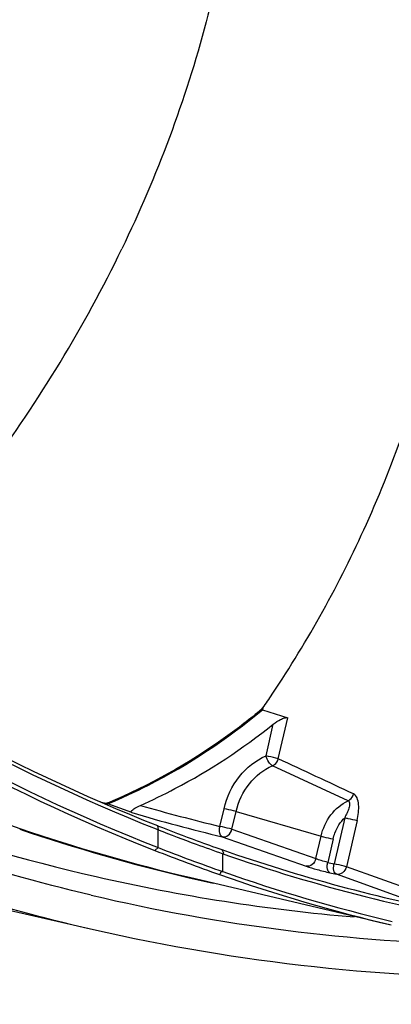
# Model space of a CAD drawing. Header units: millimetres. Extents: x 0 to 420, y 0 to 297.
# Tile 66 of 256: x 184 to 188, y 52 to 62. Entities that reach past the tile are written whole.
import ezdxf

# ---------------------------------------------------------------- set-up
doc = ezdxf.new("R2010")
doc.units = ezdxf.units.MM
doc.header["$LTSCALE"] = 23.1
doc.layers.get('0').update_dxf_attribs({"linetype": 'CONTINUOUS'})

msp = doc.modelspace()

# ---------------------------------------------------------------- linework, layer by layer
at = {"color": 7, "linetype": 'Continuous'}
for p, q in [((186.6093, 54.7956), (186.5971, 54.7855)), ((186.6107, 54.7932), (186.5985, 54.783)), ((186.6092, 54.7957), (186.6047, 54.7762)), ((186.6047, 54.7762), (186.8753, 54.6896)), ((186.7739, 54.249), (186.8753, 54.6896)), ((186.6419, 54.2806), (186.7202, 54.6207)), ((187.523, 53.7989), (186.7113, 54.175)), ((178.6864, 53.8151), (184.7874, 52.417)), ((184.9233, 53.7714), (184.9427, 53.7657)), ((184.9382, 53.7763), (184.9238, 53.7703)), ((184.9389, 53.7736), (184.9245, 53.7676)), ((185.2007, 53.6711), (184.9427, 53.7657)), ((186.1473, 53.5234), (186.191, 53.7133)), ((186.2762, 53.4926), (186.32, 53.6826)), ((186.32, 53.6826), (187.2327, 53.4193)), ((187.4869, 53.6171), (187.3729, 53.1217)), ((185.4621, 53.496), (185.4823, 53.488)), ((185.4622, 53.4963), (185.4823, 53.488)), ((185.4767, 53.5313), (185.4823, 53.488)), ((186.2762, 53.4926), (187.177, 53.1771)), ((187.619, 53.5854), (187.5049, 53.09)), ((185.4823, 53.2959), (185.4823, 53.488)), ((186.1709, 53.4121), (187.0721, 53.0964)), ((187.177, 53.1771), (187.2327, 53.4193)), ((187.3617, 53.3885), (187.3038, 53.137)), ((185.4492, 53.2642), (185.4823, 53.2959)), ((186.1773, 53.0385), (186.1773, 53.2302)), ((188.371, 52.7785), (187.5049, 53.09)), ((185.8192, 52.9771), (187.9872, 52.465)), ((188.2641, 52.6985), (187.3979, 53.01))]:
    msp.add_line(p, q, dxfattribs=at)
for centre, radius, start, end in [((192.7769, 71.9712), 19.8323, 233.42521, 248.40193), ((192.7942, 71.9569), 19.8637, 233.42565, 248.33853), ((192.7581, 71.9083), 20.0256, 233.23367, 248.59347), ((192.7804, 71.9124), 19.9959, 233.23367, 248.59347), ((175.7928, 62.212), 13.1147, 325.56346, 326.33329), ((189.2785, 72.4331), 19.9535, 243.3138, 257.08027), ((186.6447, 60.4574), 6.904, 254.98129, 255.56257), ((190.6397, 72.2861), 19.2931, 253.90937, 256.53485), ((190.6802, 72.2451), 19.3654, 253.5632, 256.53482), ((190.3439, 72.2013), 19.7551, 251.25739, 256.75591), ((190.3599, 72.1982), 19.7502, 251.21067, 256.7084), ((192.5891, 71.5368), 19.3594, 248.44555, 249.79623), ((192.6178, 71.6437), 19.5075, 248.54429, 249.82594), ((193.4356, 73.7047), 21.9038, 248.70907, 250.64784), ((192.1263, 70.3163), 18.0921, 249.83717, 250.80292), ((192.0929, 70.2004), 17.9338, 249.80924, 250.70801), ((193.4156, 73.6039), 21.8441, 248.61134, 250.55179), ((192.1075, 70.2634), 17.9981, 250.73031, 259.15307), ((191.5298, 72.034), 19.3638, 257.39428, 257.6037), ((189.3087, 72.6092), 20.1319, 257.10864, 265.10153), ((190.3472, 72.2171), 19.7712, 256.75708, 257.51989), ((192.1162, 69.9556), 17.9714, 250.58526, 256.71767), ((192.1394, 69.9465), 17.9285, 250.57624, 256.64052), ((191.5704, 71.9935), 19.4366, 257.39428, 257.6037), ((189.414, 72.6368), 20.3892, 256.82109, 268.7579), ((189.3816, 72.4884), 20.5904, 257.1085, 270.52465)]:
    msp.add_arc(centre, radius, start, end, dxfattribs=at)
for points, knots in [([(186.3841, 64.4704), (186.3294, 63.6916), (186.0531, 62.0568), (185.47, 60.5042), (185.0931, 59.7241)], [0, 0, 0, 0, 0.4740082, 1, 1, 1, 1]), ([(186.7079, 54.9417), (187.0937, 55.5209), (187.7992, 56.7913), (188.5244, 58.89), (188.871, 61.1165), (188.8488, 62.6158), (188.7824, 63.3417)], [0, 0, 0, 0, 0.236887, 0.4920834, 0.7518712, 1, 1, 1, 1]), ([(173.2448, 62.0035), (173.8995, 61.0066), (175.3483, 59.1279), (177.9208, 56.7164), (180.8136, 54.7949), (182.9204, 53.8674), (183.9986, 53.5005)], [0, 0, 0, 0, 0.2565263, 0.5077955, 0.7550633, 1, 1, 1, 1]), ([(184.7654, 52.7845), (183.6297, 53.0513), (181.3941, 53.787), (178.2708, 55.4627), (175.4441, 57.6718), (173.8156, 59.4491), (173.0703, 60.4028)], [0, 0, 0, 0, 0.2462443, 0.4937994, 0.7445322, 1, 1, 1, 1]), ([(172.808, 60.1915), (173.5692, 59.2138), (175.2346, 57.3925), (178.13, 55.1332), (181.3317, 53.4263), (183.6237, 52.6837), (184.7877, 52.4169)], [0, 0, 0, 0, 0.2555069, 0.5062283, 0.7537562, 1, 1, 1, 1]), ([(181.9204, 55.375), (182.5498, 55.9844), (183.7471, 57.3419), (184.6906, 58.8909), (185.0931, 59.7241)], [0, 0, 0, 0, 0.4863122, 1, 1, 1, 1]), ([(205.0253, 55.7707), (203.5791, 54.1602), (200.4279, 51.2454), (195.8765, 48.4777), (192.0415, 46.9234), (189.121, 46.1001), (186.167, 45.6204), (183.211, 45.4897), (180.2853, 45.7098), (177.4217, 46.2785), (174.6514, 47.1897), (172.0048, 48.4335), (169.5107, 49.9961), (167.1958, 51.8603), (165.0855, 54.0054), (163.8391, 55.5953), (163.2569, 56.4269)], [0, 0, 0, 0, 0.1341379, 0.2641252, 0.3276177, 0.3901238, 0.4517559, 0.5126694, 0.5730564, 0.633137, 0.6931478, 0.7533292, 0.8139123, 0.8751067, 0.9370899, 1, 1, 1, 1]), ([(176.5095, 46.6651), (177.6788, 46.3135), (180.083, 45.7878), (183.7825, 45.5573), (187.518, 45.8861), (191.2236, 46.7675), (194.836, 48.1851), (198.2936, 50.1135), (201.5376, 52.5182), (203.5054, 54.3961), (204.4381, 55.3983)], [0, 0, 0, 0, 0.1188482, 0.2384455, 0.359477, 0.4825081, 0.6079447, 0.7360107, 0.8667431, 1, 1, 1, 1]), ([(186.5985, 54.783), (186.4713, 54.6774), (185.9576, 54.2808), (185.3856, 53.9587), (184.9389, 53.7736)], [0, 0, 0, 0, 0.2548169, 1, 1, 1, 1]), ([(184.9427, 53.7657), (185.0903, 53.8268), (185.6807, 54.0991), (186.2277, 54.4633), (186.6047, 54.7762)], [0, 0, 0, 0, 0.245885, 1, 1, 1, 1]), ([(186.7202, 54.6207), (186.7445, 54.6402), (186.7839, 54.666), (186.8365, 54.6878), (186.8644, 54.6931), (186.8753, 54.6896)], [0, 0, 0, 0, 0.5403185, 0.8014364, 1, 1, 1, 1]), ([(185.2925, 53.7489), (185.4183, 53.8046), (185.9212, 54.048), (186.3914, 54.358), (186.7202, 54.6207)], [0, 0, 0, 0, 0.2464249, 1, 1, 1, 1]), ([(186.191, 53.7133), (186.2196, 53.8376), (186.3283, 54.0705), (186.5309, 54.2332), (186.6419, 54.2806)], [0, 0, 0, 0, 0.5137036, 1, 1, 1, 1]), ([(186.7113, 54.175), (186.6942, 54.1826), (186.6653, 54.2182), (186.6479, 54.2572), (186.6419, 54.2806)], [0, 0, 0, 0, 0.4369702, 1, 1, 1, 1]), ([(186.7739, 54.249), (186.7654, 54.2515), (186.7216, 54.2632), (186.6775, 54.2733), (186.6419, 54.2806)], [0, 0, 0, 0, 0.1966217, 1, 1, 1, 1]), ([(186.7113, 54.175), (186.7187, 54.1781), (186.7474, 54.1947), (186.7672, 54.2249), (186.7739, 54.249)], [0, 0, 0, 0, 0.2422134, 1, 1, 1, 1]), ([(186.32, 53.6826), (186.3448, 53.7904), (186.4391, 53.9926), (186.615, 54.1339), (186.7113, 54.175)], [0, 0, 0, 0, 0.5137037, 1, 1, 1, 1]), ([(187.523, 53.7989), (187.53, 53.8022), (187.5571, 53.8191), (187.5757, 53.8482), (187.5822, 53.8713)], [0, 0, 0, 0, 0.2429177, 1, 1, 1, 1]), ([(187.619, 53.5854), (187.6256, 53.6141), (187.6362, 53.6711), (187.6389, 53.7541), (187.6266, 53.8249), (187.5989, 53.8635), (187.5822, 53.8713)], [0, 0, 0, 0, 0.2913741, 0.5722018, 0.8165837, 1, 1, 1, 1]), ([(185.2007, 53.6711), (185.1974, 53.6723), (185.1905, 53.677), (185.1961, 53.6919), (185.2112, 53.7041), (185.2337, 53.7196), (185.2616, 53.7346), (185.2818, 53.7442), (185.2925, 53.7489)], [0, 0, 0, 0, 0.0759337, 0.1452614, 0.3025645, 0.5077316, 0.7432431, 1, 1, 1, 1]), ([(186.32, 53.6826), (186.3113, 53.6851), (186.2686, 53.6964), (186.2255, 53.7063), (186.191, 53.7133)], [0, 0, 0, 0, 0.2036141, 1, 1, 1, 1]), ([(187.2327, 53.4193), (187.2515, 53.5009), (187.3216, 53.6542), (187.4513, 53.7645), (187.523, 53.7989)], [0, 0, 0, 0, 0.5126584, 1, 1, 1, 1]), ([(187.523, 53.7989), (187.5335, 53.7938), (187.5401, 53.7704), (187.5372, 53.7434), (187.5291, 53.7093), (187.5119, 53.667), (187.4954, 53.6339), (187.4869, 53.6171)], [0, 0, 0, 0, 0.1785967, 0.2991354, 0.431173, 0.7113757, 1, 1, 1, 1]), ([(187.3617, 53.3885), (187.3667, 53.4102), (187.392, 53.494), (187.4407, 53.5711), (187.4869, 53.6171)], [0, 0, 0, 0, 0.2542696, 1, 1, 1, 1]), ([(187.4869, 53.6171), (187.4987, 53.6147), (187.5429, 53.6051), (187.587, 53.5949), (187.619, 53.5854)], [0, 0, 0, 0, 0.2640828, 1, 1, 1, 1]), ([(186.1709, 53.4121), (186.1559, 53.4176), (186.142, 53.448), (186.1406, 53.4869), (186.1441, 53.5112), (186.1473, 53.5234)], [0, 0, 0, 0, 0.3991399, 0.6845049, 1, 1, 1, 1]), ([(186.2762, 53.4926), (186.2676, 53.4951), (186.2249, 53.5064), (186.1818, 53.5164), (186.1473, 53.5234)], [0, 0, 0, 0, 0.2036089, 1, 1, 1, 1]), ([(186.1709, 53.4121), (186.1924, 53.4071), (186.2446, 53.4232), (186.27, 53.4679), (186.2762, 53.4926)], [0, 0, 0, 0, 0.4629087, 1, 1, 1, 1]), ([(187.2327, 53.4193), (187.2414, 53.4168), (187.2841, 53.4055), (187.3272, 53.3956), (187.3617, 53.3885)], [0, 0, 0, 0, 0.2036141, 1, 1, 1, 1]), ([(186.1679, 53.2736), (186.1698, 53.2693), (186.1736, 53.2605), (186.1783, 53.2486), (186.1837, 53.2413), (186.1874, 53.2329), (186.1804, 53.2305), (186.1773, 53.2302)], [0, 0, 0, 0, 0.2738161, 0.5557264, 0.7125466, 0.822042, 1, 1, 1, 1]), ([(186.1773, 53.2302), (187.1825, 52.8783), (189.2812, 52.3508), (191.4376, 52.1915), (192.5238, 52.1975)], [0, 0, 0, 0, 0.4950824, 1, 1, 1, 1]), ([(187.177, 53.1771), (187.1708, 53.1524), (187.1455, 53.1078), (187.0935, 53.0916), (187.0721, 53.0964)], [0, 0, 0, 0, 0.5369328, 1, 1, 1, 1]), ([(187.3038, 53.137), (187.2806, 53.1426), (187.238, 53.1551), (187.1959, 53.1693), (187.177, 53.1771)], [0, 0, 0, 0, 0.5372885, 1, 1, 1, 1]), ([(187.0721, 53.0964), (187.1108, 53.0828), (187.1961, 53.058), (187.282, 53.0358), (187.3285, 53.0254)], [0, 0, 0, 0, 0.462622, 1, 1, 1, 1]), ([(187.3285, 53.0254), (187.3134, 53.0309), (187.2994, 53.0613), (187.2975, 53.1004), (187.3008, 53.1247), (187.3038, 53.137)], [0, 0, 0, 0, 0.3998995, 0.6852295, 1, 1, 1, 1]), ([(187.3979, 53.01), (187.3828, 53.0155), (187.3687, 53.046), (187.3667, 53.085), (187.3699, 53.1094), (187.3729, 53.1217)], [0, 0, 0, 0, 0.4000816, 0.6854248, 1, 1, 1, 1]), ([(187.5049, 53.09), (187.4964, 53.0925), (187.4527, 53.1042), (187.4085, 53.1144), (187.3729, 53.1217)], [0, 0, 0, 0, 0.1966059, 1, 1, 1, 1]), ([(187.5049, 53.09), (187.4988, 53.0653), (187.4724, 53.0204), (187.4199, 53.0052), (187.3979, 53.01)], [0, 0, 0, 0, 0.530241, 1, 1, 1, 1]), ([(186.1424, 53.0061), (186.1446, 53.0095), (186.1487, 53.0162), (186.1551, 53.0242), (186.1561, 53.0322), (186.1613, 53.0371), (186.1689, 53.0382), (186.1744, 53.0386), (186.1773, 53.0385)], [0, 0, 0, 0, 0.2303302, 0.4585852, 0.5683103, 0.6808951, 0.8366026, 1, 1, 1, 1]), ([(190.9315, 52.0156), (189.5721, 51.1637), (186.7509, 49.6899), (182.988, 48.4705), (179.9432, 47.915), (176.9227, 47.6401), (174.6461, 47.7457), (173.1595, 47.9566)], [0, 0, 0, 0, 0.2588717, 0.5110343, 0.6349938, 0.7576953, 1, 1, 1, 1]), ([(191.0141, 52.0104), (189.6511, 51.1575), (186.8206, 49.6817), (183.0448, 48.4617), (179.9871, 47.9064), (176.9512, 47.6326), (174.6626, 47.7405), (173.1679, 47.9535)], [0, 0, 0, 0, 0.2584462, 0.5104889, 0.6344981, 0.757314, 1, 1, 1, 1])]:
    msp.add_open_spline(points, degree=3, knots=knots, dxfattribs=at)
msp.add_open_spline([(187.5822, 53.8713), (187.3129, 53.9974), (187.0434, 54.1233), (186.7739, 54.249)], degree=3, dxfattribs=at)

doc.saveas('drawing.dxf')
